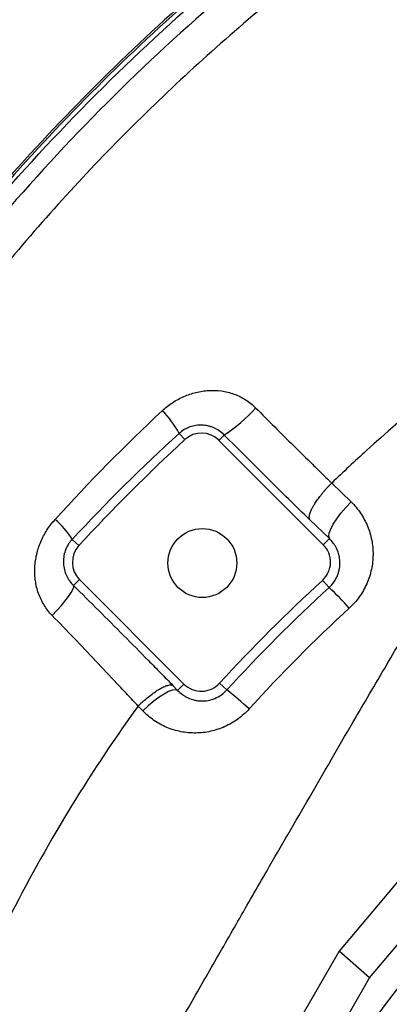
# Model space of a CAD drawing. Header units: millimetres. Extents: x 941 to 1871, y 616 to 2615.
# Tile 29 of 36: x 1046 to 1121, y 2301 to 2500. Entities that reach past the tile are written whole.
import ezdxf

# ---------------------------------------------------------------- set-up
doc = ezdxf.new("R2010")
doc.units = ezdxf.units.MM

msp = doc.modelspace()

# ---------------------------------------------------------------- linework, layer by layer
at = {"color": 7, "linetype": 'Continuous', "lineweight": 25}
for p, q in [((1078.44, 2416.41), (1079.6, 2415.14)), ((1087.6, 2416.08), (1086.52, 2415)), ((1107.7, 2393.81), (1086.52, 2415)), ((1109.41, 2406.33), (1113.35, 2402.49)), ((1108.93, 2395.04), (1104.99, 2398.88)), ((1056.73, 2394.89), (1058.09, 2393.64)), ((1108.93, 2395.04), (1107.7, 2393.81)), ((1057.01, 2385.5), (1058.23, 2386.72)), ((1058.23, 2386.72), (1079.42, 2365.53)), ((1108.88, 2385.12), (1107.54, 2386.59)), ((1077.17, 2365.23), (1078.13, 2364.24)), ((1078.13, 2364.24), (1079.42, 2365.53)), ((1088.14, 2364.33), (1086.65, 2365.69)), ((1070.1, 2361.06), (1070.1, 2361.06)), ((1071.06, 2360.06), (1070.1, 2361.06)), ((1147.06, 2354.3), (1110.93, 2311.29)), ((1117.1, 2305.88), (1155.69, 2351.82)), ((1110.93, 2311.29), (1075.98, 2250.76)), ((1117.1, 2305.88), (1110.93, 2311.29)), ((1083.75, 2248.13), (1117.1, 2305.88))]:
    msp.add_line(p, q, dxfattribs=at)
at = {"color": 7, "linetype": 'Continuous', "lineweight": 25, "flags": 128}
for points in [[(1108.93, 2395.04), (1108.8, 2395.5), (1108.89, 2396.16), (1109.2, 2397), (1109.72, 2397.97), (1110.42, 2399.05), (1111.28, 2400.19), (1112.27, 2401.36), (1113.35, 2402.49)], [(1052.67, 2379.43), (1053.64, 2380.47), (1054.53, 2381.48), (1055.33, 2382.45), (1055.99, 2383.33), (1056.51, 2384.09), (1056.86, 2384.73), (1057.03, 2385.2), (1057.01, 2385.5)], [(1078.13, 2364.24), (1077.7, 2364.36), (1077.09, 2364.27), (1076.31, 2363.98), (1075.39, 2363.49), (1074.37, 2362.83), (1073.28, 2362.02), (1072.17, 2361.09), (1071.06, 2360.06)]]:
    msp.add_lwpolyline(points, dxfattribs=at)
at = {"color": 7, "linetype": 'Continuous', "lineweight": 25}
for centre, radius in [((1327.1, 2146.13), 258.01), ((1083.15, 2390.09), 7), ((1327.1, 2146.13), 217.51)]:
    msp.add_circle(centre, radius, dxfattribs=at)
for centre, radius, start, end in [((1061.85, 2407.67), 18.75, 27.7874, 45.3587), ((1070, 2442.88), 32.06, 303.3085, 318.4114), ((1327.1, 2146.13), 365.55, 132.6156, 137.3844), ((1082.98, 2411.47), 5, 45, 132.6156), ((1043.07, 2386.73), 15.91, 30.8735, 50.1699), ((1061.77, 2390.25), 5, 137.3844, 225), ((1104.17, 2390.28), 5, 312.3996, 45), ((1327.1, 2146.13), 325.61, 132.3996, 137.6004), ((1065.02, 2338.45), 64.05, 41.5353, 46.7733), ((1082.96, 2369.07), 5, 225, 317.6004), ((1049.03, 2314.18), 63.59, 46.71, 52.0493)]:
    msp.add_arc(centre, radius, start, end, dxfattribs=at)
for points, knots in [([(1292.24, 2606.78), (1287.61, 2605.91), (1282.98, 2605), (1273.76, 2603.03), (1269.17, 2601.97), (1255.44, 2598.54), (1246.35, 2595.96), (1228.38, 2590.25), (1219.51, 2587.12), (1202.06, 2580.33), (1193.46, 2576.67), (1168.07, 2564.9), (1151.66, 2556.01), (1127.85, 2541.05), (1120.04, 2535.79), (1104.74, 2524.73), (1097.28, 2518.96), (1075.64, 2501.03), (1062.09, 2488.18), (1043.08, 2467.61), (1036.97, 2460.53), (1025.17, 2445.93), (1019.49, 2438.39), (1008.64, 2422.94), (1003.5, 2415.06), (993.8, 2399.04), (989.24, 2390.89), (976.4, 2365.99), (968.99, 2348.83), (959.67, 2322.13), (956.87, 2313.07), (951.96, 2294.89), (949.84, 2285.74), (944.47, 2258.18), (942.2, 2239.62), (940.83, 2211.48), (940.71, 2202.02), (941.19, 2183.12), (941.78, 2173.71), (943.67, 2155.04), (944.98, 2145.79), (948.21, 2127.37), (950.17, 2118.21), (954.84, 2100.05), (957.53, 2091.02), (963.66, 2073.11), (967.08, 2064.28), (978.3, 2038.37), (987.07, 2021.83), (1002.15, 1998.06), (1007.48, 1990.31), (1016.02, 1978.98), (1018.95, 1975.26), (1024.85, 1967.91), (1027.87, 1964.26), (1037.14, 1953.58), (1043.57, 1946.75), (1056.97, 1933.63), (1063.93, 1927.35), (1071.18, 1921.38)], [0.1948361, 0.1948361, 0.1948361, 0.1948361, 0.2074168, 0.2074168, 0.2199975, 0.2199975, 0.2451588, 0.2451588, 0.2703202, 0.2703202, 0.2954816, 0.2954816, 0.3458043, 0.3458043, 0.3709657, 0.3709657, 0.3961271, 0.3961271, 0.4464498, 0.4464498, 0.4716112, 0.4716112, 0.4967726, 0.4967726, 0.5219339, 0.5219339, 0.5470953, 0.5470953, 0.597418, 0.597418, 0.6225794, 0.6225794, 0.6477408, 0.6477408, 0.6980635, 0.6980635, 0.7232249, 0.7232249, 0.7483863, 0.7483863, 0.7735477, 0.7735477, 0.798709, 0.798709, 0.8238704, 0.8238704, 0.8490318, 0.8490318, 0.8993545, 0.8993545, 0.9245159, 0.9245159, 0.9370966, 0.9370966, 0.9496773, 0.9496773, 0.9748386, 0.9748386, 1, 1, 1, 1]), ([(1292.32, 2606.39), (1287.68, 2605.53), (1283.06, 2604.62), (1273.85, 2602.65), (1269.26, 2601.59), (1255.55, 2598.16), (1246.46, 2595.58), (1228.5, 2589.88), (1219.64, 2586.75), (1202.21, 2579.96), (1193.62, 2576.31), (1168.25, 2564.55), (1151.86, 2555.66), (1128.07, 2540.72), (1120.26, 2535.46), (1104.97, 2524.42), (1097.53, 2518.66), (1075.9, 2500.74), (1062.37, 2487.9), (1043.38, 2467.35), (1037.27, 2460.28), (1025.48, 2445.69), (1019.8, 2438.16), (1008.97, 2422.72), (1003.83, 2414.85), (994.14, 2398.85), (989.58, 2390.7), (976.76, 2365.83), (969.35, 2348.69), (960.05, 2322.01), (957.25, 2312.96), (952.34, 2294.79), (950.22, 2285.66), (944.86, 2258.13), (942.59, 2239.58), (941.22, 2211.47), (941.11, 2202.02), (941.58, 2183.14), (942.17, 2173.74), (944.06, 2155.09), (945.37, 2145.85), (948.59, 2127.44), (950.55, 2118.3), (955.21, 2100.15), (957.9, 2091.14), (964.03, 2073.25), (967.45, 2064.43), (978.65, 2038.55), (987.41, 2022.02), (1002.47, 1998.28), (1007.8, 1990.54), (1016.33, 1979.22), (1019.26, 1975.5), (1025.16, 1968.16), (1028.17, 1964.51), (1037.43, 1953.85), (1043.86, 1947.02), (1057.24, 1933.91), (1064.19, 1927.65), (1071.43, 1921.68)], [0.1948361, 0.1948361, 0.1948361, 0.1948361, 0.2074168, 0.2074168, 0.2199975, 0.2199975, 0.2451588, 0.2451588, 0.2703202, 0.2703202, 0.2954816, 0.2954816, 0.3458043, 0.3458043, 0.3709657, 0.3709657, 0.3961271, 0.3961271, 0.4464498, 0.4464498, 0.4716112, 0.4716112, 0.4967726, 0.4967726, 0.5219339, 0.5219339, 0.5470953, 0.5470953, 0.597418, 0.597418, 0.6225794, 0.6225794, 0.6477408, 0.6477408, 0.6980635, 0.6980635, 0.7232249, 0.7232249, 0.7483863, 0.7483863, 0.7735477, 0.7735477, 0.798709, 0.798709, 0.8238704, 0.8238704, 0.8490318, 0.8490318, 0.8993545, 0.8993545, 0.9245159, 0.9245159, 0.9370966, 0.9370966, 0.9496773, 0.9496773, 0.9748386, 0.9748386, 1, 1, 1, 1]), ([(1231.48, 1852.46), (1226.03, 1853.87), (1220.57, 1855.26), (1209.65, 1858), (1204.19, 1859.35), (1193.29, 1862.16), (1187.85, 1863.6), (1177.03, 1866.67), (1171.65, 1868.3), (1160.96, 1871.8), (1155.66, 1873.67), (1145.14, 1877.7), (1139.92, 1879.86), (1133.47, 1882.79), (1132.19, 1883.39), (1129.64, 1884.61), (1128.37, 1885.23), (1124.58, 1887.12), (1122.09, 1888.43), (1114.68, 1892.44), (1109.84, 1895.27), (1100.35, 1901.17), (1095.69, 1904.26), (1086.56, 1910.68), (1082.09, 1914.03), (1073.32, 1920.96), (1069.02, 1924.55), (1062.69, 1930.12), (1060.6, 1932), (1057.5, 1934.87), (1056.47, 1935.84), (1054.42, 1937.78), (1053.4, 1938.76), (1048.34, 1943.69), (1044.41, 1947.71), (1036.79, 1955.94), (1033.09, 1960.14), (1025.89, 1968.68), (1022.38, 1973.02), (1015.52, 1981.81), (1012.17, 1986.26), (1007.3, 1993.06), (1005.7, 1995.35), (1002.57, 1999.96), (1001.03, 2002.29), (996.49, 2009.33), (993.58, 2014.1), (987.96, 2023.81), (985.26, 2028.74), (981.36, 2036.26), (980.09, 2038.78), (977.62, 2043.85), (976.41, 2046.39), (970.54, 2059.16), (966.36, 2069.52), (958.99, 2090.53), (955.8, 2101.19), (950.45, 2122.8), (948.27, 2133.75), (946.12, 2147.61), (945.72, 2150.4), (944.98, 2155.97), (944.64, 2158.78), (943.72, 2167.19), (943.23, 2172.8), (942.17, 2189.58), (941.97, 2200.73), (942.54, 2222.97), (943.3, 2234.06), (945.78, 2256.17), (947.5, 2267.19), (950.79, 2283.68), (952.01, 2289.16), (954.02, 2297.38), (954.72, 2300.11), (956.18, 2305.55), (956.94, 2308.25), (960.85, 2321.71), (964.43, 2332.27), (972.43, 2353.02), (976.86, 2363.2), (986.56, 2383.19), (991.83, 2393), (1000.35, 2407.42), (1003.3, 2412.18), (1007.87, 2419.26), (1009.43, 2421.6), (1012.58, 2426.27), (1014.19, 2428.59), (1022.3, 2440.07), (1029.12, 2448.93), (1043.38, 2466.04), (1050.83, 2474.29), (1066.35, 2490.16), (1074.43, 2497.78), (1091.2, 2512.43), (1099.89, 2519.45), (1111.15, 2527.84), (1113.42, 2529.49), (1118.01, 2532.77), (1120.31, 2534.38), (1127.27, 2539.15), (1131.96, 2542.23), (1146.17, 2551.19), (1155.84, 2556.78), (1175.57, 2567.19), (1185.63, 2572.02), (1201, 2578.7), (1206.17, 2580.84), (1216.59, 2584.95), (1221.85, 2586.91), (1229.82, 2589.7), (1232.49, 2590.61), (1237.84, 2592.36), (1240.52, 2593.2), (1245.91, 2594.83), (1248.61, 2595.61), (1254.02, 2597.11), (1256.74, 2597.83), (1270.36, 2601.28), (1281.36, 2603.63), (1292.36, 2605.98)], [0, 0, 0, 0, 0.015625, 0.015625, 0.03125, 0.03125, 0.046875, 0.046875, 0.0625, 0.0625, 0.078125, 0.078125, 0.09375, 0.09375, 0.097656, 0.097656, 0.101562, 0.101562, 0.109375, 0.109375, 0.125, 0.125, 0.140625, 0.140625, 0.15625, 0.15625, 0.171875, 0.171875, 0.179687, 0.179687, 0.183594, 0.183594, 0.1875, 0.1875, 0.203125, 0.203125, 0.21875, 0.21875, 0.234375, 0.234375, 0.25, 0.25, 0.257812, 0.257812, 0.265625, 0.265625, 0.28125, 0.28125, 0.296875, 0.296875, 0.304687, 0.304687, 0.3125, 0.3125, 0.34375, 0.34375, 0.375, 0.375, 0.40625, 0.40625, 0.414062, 0.414062, 0.421875, 0.421875, 0.4375, 0.4375, 0.46875, 0.46875, 0.5, 0.5, 0.53125, 0.53125, 0.546875, 0.546875, 0.554687, 0.554687, 0.5625, 0.5625, 0.59375, 0.59375, 0.625, 0.625, 0.65625, 0.65625, 0.671875, 0.671875, 0.679687, 0.679687, 0.6875, 0.6875, 0.71875, 0.71875, 0.75, 0.75, 0.78125, 0.78125, 0.8125, 0.8125, 0.820312, 0.820312, 0.828125, 0.828125, 0.84375, 0.84375, 0.875, 0.875, 0.90625, 0.90625, 0.921875, 0.921875, 0.9375, 0.9375, 0.945312, 0.945312, 0.953125, 0.953125, 0.960937, 0.960937, 0.96875, 0.96875, 1, 1, 1, 1]), ([(1292.95, 2603.24), (1282.03, 2600.91), (1271.11, 2598.58), (1257.59, 2595.15), (1254.89, 2594.44), (1249.52, 2592.96), (1246.84, 2592.18), (1241.49, 2590.57), (1238.83, 2589.73), (1233.52, 2588), (1230.87, 2587.1), (1222.96, 2584.33), (1217.74, 2582.39), (1207.39, 2578.32), (1202.26, 2576.2), (1187, 2569.56), (1177.01, 2564.78), (1157.43, 2554.46), (1147.83, 2548.91), (1133.72, 2540.04), (1129.06, 2536.98), (1122.15, 2532.25), (1119.86, 2530.65), (1115.31, 2527.4), (1113.05, 2525.76), (1101.87, 2517.44), (1093.24, 2510.48), (1076.58, 2495.96), (1068.56, 2488.4), (1053.14, 2472.66), (1045.74, 2464.48), (1031.57, 2447.52), (1024.79, 2438.73), (1016.73, 2427.34), (1015.14, 2425.04), (1012, 2420.41), (1010.45, 2418.08), (1005.9, 2411.07), (1002.97, 2406.35), (994.5, 2392.03), (989.26, 2382.31), (979.61, 2362.48), (975.2, 2352.38), (967.23, 2331.8), (963.67, 2321.32), (958.99, 2305.3), (957.53, 2299.91), (954.85, 2289.03), (953.64, 2283.59), (950.35, 2267.23), (948.63, 2256.29), (946.14, 2234.34), (945.36, 2223.34), (944.77, 2201.27), (944.95, 2190.2), (945.98, 2173.54), (946.46, 2167.98), (947.36, 2159.63), (947.7, 2156.85), (948.42, 2151.31), (948.82, 2148.55), (950.93, 2134.78), (953.07, 2123.91), (958.35, 2102.45), (961.5, 2091.87), (968.8, 2071), (972.93, 2060.71), (978.73, 2048.04), (979.92, 2045.51), (982.37, 2040.48), (983.63, 2037.97), (987.49, 2030.51), (990.17, 2025.61), (995.73, 2015.96), (998.62, 2011.22), (1004.61, 2001.89), (1007.71, 1997.31), (1014.14, 1988.3), (1017.46, 1983.88), (1024.26, 1975.14), (1027.74, 1970.84), (1034.88, 1962.35), (1038.54, 1958.18), (1046.1, 1950.01), (1049.99, 1946), (1055, 1941.11), (1056.01, 1940.13), (1058.04, 1938.2), (1059.06, 1937.24), (1062.14, 1934.39), (1064.21, 1932.51), (1070.48, 1926.98), (1074.75, 1923.41), (1083.45, 1916.51), (1087.88, 1913.19), (1096.93, 1906.8), (1101.55, 1903.73), (1110.96, 1897.85), (1115.76, 1895.05), (1123.11, 1891.05), (1125.58, 1889.76), (1130.59, 1887.25), (1133.12, 1886.03), (1138.24, 1883.69), (1140.82, 1882.57), (1146.01, 1880.4), (1148.63, 1879.36), (1156.5, 1876.34), (1161.8, 1874.47), (1172.47, 1870.98), (1177.84, 1869.35), (1188.64, 1866.29), (1194.06, 1864.85), (1204.94, 1862.05), (1210.4, 1860.7), (1221.29, 1857.96), (1226.74, 1856.58), (1232.18, 1855.17)], [0, 0, 0, 0, 0.03125, 0.03125, 0.039063, 0.039063, 0.046875, 0.046875, 0.054688, 0.054688, 0.0625, 0.0625, 0.078125, 0.078125, 0.09375, 0.09375, 0.125, 0.125, 0.15625, 0.15625, 0.171875, 0.171875, 0.179688, 0.179688, 0.1875, 0.1875, 0.21875, 0.21875, 0.25, 0.25, 0.28125, 0.28125, 0.3125, 0.3125, 0.320313, 0.320313, 0.328125, 0.328125, 0.34375, 0.34375, 0.375, 0.375, 0.40625, 0.40625, 0.4375, 0.4375, 0.453125, 0.453125, 0.46875, 0.46875, 0.5, 0.5, 0.53125, 0.53125, 0.5625, 0.5625, 0.578125, 0.578125, 0.585938, 0.585938, 0.59375, 0.59375, 0.625, 0.625, 0.65625, 0.65625, 0.6875, 0.6875, 0.695313, 0.695313, 0.703125, 0.703125, 0.71875, 0.71875, 0.734375, 0.734375, 0.75, 0.75, 0.765625, 0.765625, 0.78125, 0.78125, 0.796875, 0.796875, 0.8125, 0.8125, 0.816406, 0.816406, 0.820313, 0.820313, 0.828125, 0.828125, 0.84375, 0.84375, 0.859375, 0.859375, 0.875, 0.875, 0.890625, 0.890625, 0.898438, 0.898438, 0.90625, 0.90625, 0.914063, 0.914063, 0.921875, 0.921875, 0.9375, 0.9375, 0.953125, 0.953125, 0.96875, 0.96875, 0.984375, 0.984375, 1, 1, 1, 1]), ([(1293.5, 2595.89), (1279.87, 2592.97), (1252.53, 2587.11), (1213.34, 2573.54), (1178.35, 2557.87), (1147.51, 2540.7), (1120.53, 2522.92), (1093.13, 2501.67), (1065.94, 2476.61), (1039.9, 2447.56), (1018.44, 2418.51), (1001.02, 2390.16), (987.08, 2363.04), (974.45, 2332.9), (963.89, 2299.84), (956.15, 2264.12), (952.15, 2230.53), (951.15, 2199.42), (952.4, 2170.94), (956.18, 2140.85), (962.8, 2109.22), (973.01, 2076.94), (985.29, 2048.08), (998.87, 2022.56), (1013.03, 2000.14), (1030.08, 1977.52), (1048.99, 1955.35), (1071.38, 1933.76), (1094.05, 1915.79), (1116.59, 1901.24), (1138.34, 1889.78), (1155.52, 1883.04), (1164.67, 1879.89), (1166.22, 1879.37)], [0, 0, 0, 0, 0.0332883, 0.0667428, 0.1003123, 0.1267401, 0.1531891, 0.1796486, 0.2118915, 0.244265, 0.2767296, 0.3022863, 0.3278764, 0.3535065, 0.3845817, 0.4158281, 0.4471739, 0.4718362, 0.496503, 0.5211671, 0.5506714, 0.5803668, 0.610294, 0.6340015, 0.6579015, 0.6820217, 0.7107122, 0.7395486, 0.7683657, 0.790948, 0.8134874, 0.8360529, 0.8406638, 0.8406638, 0.8406638, 0.8406638]), ([(1300.86, 2497.34), (1290.2, 2495.69), (1268.84, 2492.39), (1237.53, 2483.56), (1209.23, 2472.81), (1184.01, 2460.64), (1161.75, 2447.75), (1138.97, 2432.1), (1121.75, 2417.91), (1111.74, 2408.57), (1109.41, 2406.33)], [0, 0, 0, 0, 0.0332883, 0.0667428, 0.1003123, 0.1267401, 0.1531891, 0.1796486, 0.2118915, 0.2218715, 0.2218715, 0.2218715, 0.2218715]), ([(1075.02, 2421.01), (1075.67, 2421.61), (1076.36, 2422.16), (1077.46, 2422.88), (1077.83, 2423.11), (1078.6, 2423.53), (1078.99, 2423.72), (1080.2, 2424.25), (1081.02, 2424.53), (1082.28, 2424.84), (1082.71, 2424.92), (1083.57, 2425.05), (1084.01, 2425.1), (1085.3, 2425.17), (1086.17, 2425.14), (1087.46, 2424.96), (1087.89, 2424.88), (1088.74, 2424.67), (1089.15, 2424.54), (1090.38, 2424.1), (1091.16, 2423.73), (1092.28, 2423.02), (1092.64, 2422.76), (1093.33, 2422.21), (1093.66, 2421.91), (1093.97, 2421.6)], [0, 0, 0, 0, 0.125, 0.125, 0.1875, 0.1875, 0.25, 0.25, 0.375, 0.375, 0.4375, 0.4375, 0.5, 0.5, 0.625, 0.625, 0.6875, 0.6875, 0.75, 0.75, 0.875, 0.875, 0.9375, 0.9375, 1, 1, 1, 1]), ([(1093.97, 2421.6), (1096.55, 2419), (1099.12, 2416.42), (1102.99, 2412.6), (1104.28, 2411.33), (1106.21, 2409.44), (1106.86, 2408.81), (1107.82, 2407.88), (1108.14, 2407.57), (1108.61, 2407.1), (1108.77, 2406.95), (1109.09, 2406.64), (1109.25, 2406.48), (1109.41, 2406.33)], [0, 0, 0, 0, 0.5, 0.5, 0.75, 0.75, 0.875, 0.875, 0.9375, 0.9375, 0.96875, 0.96875, 1, 1, 1, 1]), ([(1010.13, 2175.62), (1010.17, 2175.7), (1010.26, 2175.85), (1010.44, 2176.17), (1010.75, 2176.73), (1011.38, 2177.84), (1012.63, 2180.07), (1015.14, 2184.53), (1020.15, 2193.43), (1027.29, 2206.12), (1035.87, 2221.38), (1043.76, 2235.37), (1050.97, 2248.17), (1057.52, 2259.76), (1062.91, 2269.24), (1067.1, 2276.6), (1070.05, 2281.78), (1073.01, 2286.98), (1075.99, 2292.21), (1079.85, 2299), (1084.64, 2307.39), (1090.41, 2317.45), (1097.16, 2329.18), (1104.94, 2342.63), (1111.88, 2354.59), (1117.1, 2363.53), (1120.53, 2369.38), (1123.97, 2375.25), (1127.43, 2381.15), (1130.92, 2387.07), (1134.43, 2393.03), (1137.97, 2399.02), (1141.54, 2405.07), (1145.15, 2411.17), (1147.57, 2415.25), (1148.78, 2417.3)], [0, 0, 0, 0, 0.000981, 0.001963, 0.003926, 0.007852, 0.015705, 0.031409, 0.062815, 0.125608, 0.187902, 0.251052, 0.29813, 0.34575, 0.394035, 0.415296, 0.436634, 0.458064, 0.479607, 0.501283, 0.541923, 0.583425, 0.625917, 0.687537, 0.750565, 0.774849, 0.799223, 0.823707, 0.848319, 0.873082, 0.898016, 0.923148, 0.948506, 0.974116, 1, 1, 1, 1]), ([(1087.6, 2416.08), (1087.29, 2416.4), (1086.95, 2416.68), (1086.23, 2417.17), (1085.86, 2417.38), (1085.28, 2417.63), (1085.09, 2417.7), (1084.69, 2417.83), (1084.49, 2417.88), (1083.88, 2418.02), (1083.48, 2418.07), (1082.66, 2418.1), (1082.25, 2418.08), (1081.44, 2417.96), (1081.04, 2417.86), (1080.44, 2417.65), (1080.24, 2417.57), (1079.86, 2417.39), (1079.67, 2417.29), (1079.12, 2416.96), (1078.77, 2416.71), (1078.44, 2416.41)], [0, 0, 0, 0, 0.125, 0.125, 0.25, 0.25, 0.3125, 0.3125, 0.375, 0.375, 0.5, 0.5, 0.625, 0.625, 0.75, 0.75, 0.8125, 0.8125, 0.875, 0.875, 1, 1, 1, 1]), ([(1104.99, 2398.88), (1102.11, 2401.67), (1099.23, 2404.5), (1093.43, 2410.23), (1090.52, 2413.14), (1087.6, 2416.08)], [0, 0, 0, 0, 0.5, 0.5, 1, 1, 1, 1]), ([(1104.99, 2398.88), (1104.97, 2398.9), (1104.94, 2398.94), (1104.91, 2399.02), (1104.88, 2399.1), (1104.87, 2399.19), (1104.86, 2399.29), (1104.85, 2399.39), (1104.86, 2399.5), (1104.87, 2399.61), (1104.88, 2399.73), (1104.91, 2399.86), (1104.94, 2400), (1104.98, 2400.13), (1105.03, 2400.28), (1105.09, 2400.43), (1105.15, 2400.59), (1105.22, 2400.75), (1105.29, 2400.91), (1105.37, 2401.08), (1105.46, 2401.26), (1105.56, 2401.44), (1105.66, 2401.62), (1105.81, 2401.87), (1106, 2402.19), (1106.26, 2402.58), (1106.54, 2402.99), (1106.85, 2403.4), (1107.17, 2403.82), (1107.51, 2404.24), (1107.86, 2404.67), (1108.23, 2405.09), (1108.61, 2405.51), (1109.01, 2405.92), (1109.27, 2406.2), (1109.41, 2406.33)], [0, 0, 0, 0, 0.0227291, 0.0454582, 0.0681873, 0.0909163, 0.1136454, 0.1363745, 0.1591036, 0.1818327, 0.2045618, 0.2272908, 0.2500199, 0.272749, 0.2954781, 0.3182072, 0.3409363, 0.3636653, 0.3863944, 0.4091235, 0.4318526, 0.4545817, 0.4773108, 0.5000399, 0.5454908, 0.5909417, 0.6363926, 0.6818435, 0.7272945, 0.7727454, 0.8181963, 0.8636472, 0.9090982, 0.9545491, 1, 1, 1, 1]), ([(1113.35, 2402.49), (1114.07, 2401.8), (1114.7, 2401.04), (1115.53, 2399.82), (1115.79, 2399.39), (1116.26, 2398.52), (1116.48, 2398.07), (1117.05, 2396.69), (1117.33, 2395.74), (1117.62, 2394.28), (1117.69, 2393.79), (1117.78, 2392.78), (1117.8, 2392.28), (1117.79, 2390.78), (1117.68, 2389.78), (1117.36, 2388.3), (1117.23, 2387.8), (1116.91, 2386.83), (1116.73, 2386.36), (1116.32, 2385.43), (1116.09, 2384.98), (1115.59, 2384.09), (1115.31, 2383.65), (1114.41, 2382.39), (1113.72, 2381.62), (1112.96, 2380.92)], [0, 0, 0, 0, 0.125, 0.125, 0.1875, 0.1875, 0.25, 0.25, 0.375, 0.375, 0.4375, 0.4375, 0.5, 0.5, 0.625, 0.625, 0.6875, 0.6875, 0.75, 0.75, 0.8125, 0.8125, 0.875, 0.875, 1, 1, 1, 1]), ([(1052.67, 2379.43), (1052.04, 2380.07), (1051.5, 2380.78), (1050.81, 2381.9), (1050.6, 2382.29), (1050.21, 2383.1), (1050.04, 2383.51), (1049.6, 2384.77), (1049.39, 2385.63), (1049.21, 2386.95), (1049.17, 2387.4), (1049.13, 2388.29), (1049.13, 2388.74), (1049.19, 2390.08), (1049.32, 2390.96), (1049.62, 2392.27), (1049.74, 2392.71), (1050.02, 2393.57), (1050.18, 2393.99), (1050.7, 2395.23), (1051.12, 2396.03), (1051.86, 2397.17), (1052.12, 2397.55), (1052.67, 2398.26), (1052.96, 2398.61), (1053.26, 2398.95)], [0, 0, 0, 0, 0.125, 0.125, 0.1875, 0.1875, 0.25, 0.25, 0.375, 0.375, 0.4375, 0.4375, 0.5, 0.5, 0.625, 0.625, 0.6875, 0.6875, 0.75, 0.75, 0.875, 0.875, 0.9375, 0.9375, 1, 1, 1, 1]), ([(1056.73, 2394.89), (1056.57, 2394.73), (1056.43, 2394.56), (1056.15, 2394.2), (1056.02, 2394.01), (1055.67, 2393.42), (1055.47, 2393.02), (1055.17, 2392.17), (1055.07, 2391.73), (1054.94, 2390.86), (1054.93, 2390.43), (1054.96, 2389.79), (1054.98, 2389.57), (1055.05, 2389.15), (1055.09, 2388.94), (1055.24, 2388.33), (1055.38, 2387.94), (1055.64, 2387.36), (1055.74, 2387.17), (1055.95, 2386.81), (1056.06, 2386.63), (1056.43, 2386.12), (1056.7, 2385.8), (1057.01, 2385.5)], [0, 0, 0, 0, 0.0625, 0.0625, 0.125, 0.125, 0.25, 0.25, 0.375, 0.375, 0.5, 0.5, 0.5625, 0.5625, 0.625, 0.625, 0.75, 0.75, 0.8125, 0.8125, 0.875, 0.875, 1, 1, 1, 1]), ([(1108.88, 2385.12), (1109.26, 2385.47), (1109.6, 2385.85), (1110.17, 2386.69), (1110.4, 2387.13), (1110.67, 2387.8), (1110.75, 2388.03), (1110.88, 2388.5), (1110.94, 2388.73), (1111.06, 2389.43), (1111.08, 2389.89), (1111.06, 2390.57), (1111.04, 2390.8), (1110.98, 2391.25), (1110.94, 2391.47), (1110.78, 2392.12), (1110.64, 2392.53), (1110.36, 2393.13), (1110.26, 2393.33), (1110.04, 2393.7), (1109.92, 2393.89), (1109.54, 2394.41), (1109.25, 2394.74), (1108.93, 2395.04)], [0, 0, 0, 0, 0.125, 0.125, 0.25, 0.25, 0.3125, 0.3125, 0.375, 0.375, 0.5, 0.5, 0.5625, 0.5625, 0.625, 0.625, 0.75, 0.75, 0.8125, 0.8125, 0.875, 0.875, 1, 1, 1, 1]), ([(1057.01, 2385.5), (1058.72, 2383.82), (1060.42, 2382.14), (1063.81, 2378.77), (1065.49, 2377.08), (1068.86, 2373.7), (1070.53, 2372.01), (1073.04, 2369.46), (1073.87, 2368.61), (1075.53, 2366.92), (1076.35, 2366.07), (1077.17, 2365.23)], [0, 0, 0, 0, 0.25, 0.25, 0.5, 0.5, 0.75, 0.75, 0.875, 0.875, 1, 1, 1, 1]), ([(1070.1, 2361.06), (1069.39, 2361.82), (1068.68, 2362.59), (1067.25, 2364.13), (1066.54, 2364.9), (1064.38, 2367.2), (1062.94, 2368.74), (1060.03, 2371.8), (1058.57, 2373.33), (1055.63, 2376.38), (1054.16, 2377.91), (1052.67, 2379.43)], [0, 0, 0, 0, 0.125, 0.125, 0.25, 0.25, 0.5, 0.5, 0.75, 0.75, 1, 1, 1, 1]), ([(1070.1, 2361.06), (1070.16, 2361.12), (1070.29, 2361.24), (1070.47, 2361.42), (1070.66, 2361.59), (1070.85, 2361.77), (1071.04, 2361.94), (1071.24, 2362.11), (1071.69, 2362.51), (1072.44, 2363.12), (1073.46, 2363.88), (1074.43, 2364.5), (1075.35, 2364.99), (1075.96, 2365.23), (1076.35, 2365.32), (1076.56, 2365.35), (1076.74, 2365.36), (1076.91, 2365.34), (1077.05, 2365.3), (1077.13, 2365.26), (1077.17, 2365.23)], [0, 0, 0, 0, 0.021447, 0.042893, 0.06434, 0.085787, 0.107233, 0.12868, 0.150127, 0.261082, 0.3777, 0.499979, 0.615796, 0.749821, 0.791517, 0.833214, 0.87491, 0.916607, 0.958303, 1, 1, 1, 1]), ([(1078.13, 2364.24), (1078.43, 2363.92), (1078.76, 2363.63), (1079.29, 2363.25), (1079.48, 2363.13), (1079.86, 2362.91), (1080.06, 2362.81), (1080.67, 2362.53), (1081.09, 2362.38), (1081.75, 2362.23), (1081.98, 2362.18), (1082.44, 2362.12), (1082.67, 2362.11), (1083.37, 2362.09), (1083.84, 2362.12), (1084.79, 2362.29), (1085.26, 2362.43), (1086.16, 2362.8), (1086.61, 2363.05), (1087.43, 2363.62), (1087.8, 2363.95), (1088.14, 2364.33)], [0, 0, 0, 0, 0.125, 0.125, 0.1875, 0.1875, 0.25, 0.25, 0.375, 0.375, 0.4375, 0.4375, 0.5, 0.5, 0.625, 0.625, 0.75, 0.75, 0.875, 0.875, 1, 1, 1, 1]), ([(1070.1, 2361.06), (1066.56, 2356.15), (1058.5, 2344.29), (1047.04, 2324.73), (1035.35, 2300.71), (1025.25, 2274.01), (1017.23, 2244.75), (1012.4, 2216.94), (1010.4, 2193.81), (1010.11, 2180.73), (1010.13, 2175.62)], [0.2836285, 0.2836285, 0.2836285, 0.2836285, 0.3022863, 0.3278764, 0.3535065, 0.3845817, 0.4158281, 0.4471739, 0.4718362, 0.487682, 0.487682, 0.487682, 0.487682]), ([(1092.64, 2360.47), (1091.95, 2359.71), (1091.18, 2359.02), (1089.95, 2358.12), (1089.52, 2357.84), (1088.63, 2357.33), (1088.17, 2357.09), (1086.77, 2356.47), (1085.81, 2356.15), (1084.32, 2355.82), (1083.81, 2355.73), (1082.81, 2355.62), (1082.31, 2355.59), (1081.3, 2355.58), (1080.8, 2355.6), (1079.8, 2355.69), (1079.3, 2355.76), (1077.82, 2356.05), (1076.87, 2356.34), (1075.49, 2356.91), (1075.04, 2357.13), (1074.16, 2357.61), (1073.74, 2357.87), (1072.51, 2358.71), (1071.76, 2359.34), (1071.06, 2360.06)], [0, 0, 0, 0, 0.125, 0.125, 0.1875, 0.1875, 0.25, 0.25, 0.375, 0.375, 0.4375, 0.4375, 0.5, 0.5, 0.5625, 0.5625, 0.625, 0.625, 0.75, 0.75, 0.8125, 0.8125, 0.875, 0.875, 1, 1, 1, 1])]:
    msp.add_open_spline(points, degree=3, knots=knots, dxfattribs=at)
for points in [[(1053.26, 2398.95), (1060.21, 2406.6), (1067.46, 2413.96), (1075.02, 2421.01)], [(1078.44, 2416.41), (1070.9, 2409.53), (1063.66, 2402.36), (1056.73, 2394.89)], [(1088.14, 2364.33), (1094.74, 2371.57), (1101.65, 2378.5), (1108.88, 2385.12)], [(1112.96, 2380.92), (1105.88, 2374.41), (1099.1, 2367.6), (1092.64, 2360.47)]]:
    msp.add_open_spline(points, degree=3, dxfattribs=at)

doc.saveas('drawing.dxf')
